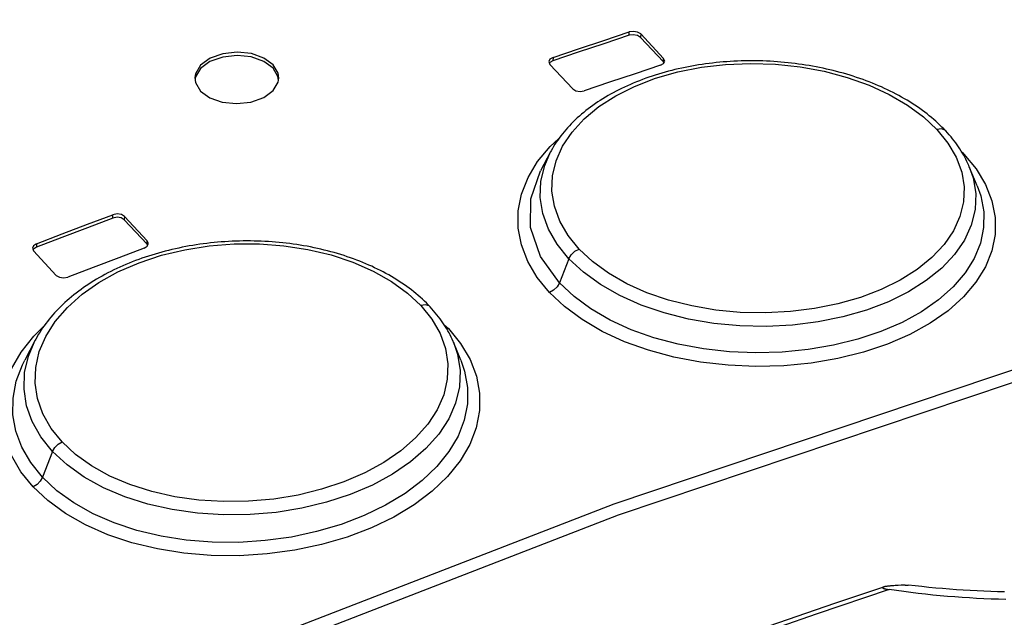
# Model space of a CAD drawing. Extents: x 0 to 841, y 0 to 594.
# Tile 104 of 121: x 730.48 to 732.83, y 185.41 to 186.84. Entities that reach past the tile are written whole.
import ezdxf

# ---------------------------------------------------------------- set-up
doc = ezdxf.new("R2010")
doc.units = 0
doc.header["$LTSCALE"] = 46.255
doc.layers.get('0').update_dxf_attribs({"linetype": 'CONTINUOUS'})
doc.layers.add('CHAMFERS', color=7, linetype='CONTINUOUS')
doc.layers.add('ROUNDS', color=7, linetype='CONTINUOUS')

msp = doc.modelspace()

# ---------------------------------------------------------------- linework, layer by layer
at = {"color": 7, "linetype": 'CONTINUOUS'}
for p, q in [((731.9358, 186.8038), (731.9362, 186.8119)), ((731.9635, 186.807), (731.9631, 186.7989)), ((731.9631, 186.7989), (732.0178, 186.7405)), ((732.0182, 186.7485), (731.9635, 186.807)), ((731.7439, 186.7409), (731.7466, 186.7345)), ((731.754, 186.751), (731.7536, 186.743)), ((732.0178, 186.7405), (732.0182, 186.7485)), ((732.0189, 186.738), (732.0178, 186.7405)), ((732.0208, 186.7422), (732.0182, 186.7485)), ((731.7466, 186.7345), (731.8012, 186.6761)), ((731.7482, 186.5255), (731.724, 186.4799)), ((732.7313, 186.5244), (732.7357, 186.5202)), ((732.7339, 186.52), (732.7357, 186.5202)), ((732.7675, 186.4444), (732.7486, 186.4901)), ((730.7023, 186.3675), (730.7027, 186.3755)), ((730.7301, 186.3715), (730.7297, 186.3634)), ((730.7297, 186.3634), (730.7844, 186.305)), ((730.7847, 186.313), (730.7301, 186.3715)), ((730.51, 186.2953), (730.5126, 186.2888)), ((730.5201, 186.3061), (730.5197, 186.298)), ((730.7844, 186.305), (730.7847, 186.313)), ((730.7854, 186.3023), (730.7844, 186.305)), ((730.7874, 186.3065), (730.7847, 186.313)), ((730.5126, 186.2888), (730.5673, 186.2303)), ((731.7921, 186.2703), (731.7694, 186.2125)), ((731.494, 186.1128), (731.5041, 186.1033)), ((731.5002, 186.1027), (731.5041, 186.1033)), ((730.517, 186.076), (730.4917, 186.0282)), ((731.5338, 186.0279), (731.5161, 186.0708)), ((730.5585, 185.8101), (730.5343, 185.7484))]:
    msp.add_line(p, q, dxfattribs=at)
for points in [[(730.5443, 185.1602), (731.9005, 185.685), (733.2575, 186.141), (734.6112, 186.5268), (735.9574, 186.8411)], [(730.5554, 185.1342), (731.9106, 185.6586), (733.2667, 186.1143), (734.6194, 186.4998), (735.9646, 186.8139)], [(731.754, 186.751), (731.8147, 186.7714), (731.8755, 186.7917), (731.9362, 186.8119)], [(731.9635, 186.807), (731.9562, 186.8115), (731.9463, 186.8133), (731.9362, 186.8119)], [(731.9358, 186.8038), (731.8751, 186.7837), (731.8144, 186.7634), (731.7536, 186.743)], [(731.9631, 186.7989), (731.9558, 186.8035), (731.9459, 186.8053), (731.9358, 186.8038)], [(731.0856, 186.7334), (731.0634, 186.7496), (731.0336, 186.7602), (730.9994, 186.7639), (730.965, 186.76), (730.9346, 186.7491), (730.9121, 186.7325), (730.9001, 186.7122), (730.8986, 186.7032)], [(731.0852, 186.7253), (731.0632, 186.7415), (731.0331, 186.7522), (730.9992, 186.7558), (730.9648, 186.752), (730.9344, 186.7412), (730.9119, 186.7246), (730.8998, 186.7043), (730.899, 186.6997)], [(731.754, 186.751), (731.7466, 186.7466), (731.7439, 186.7409)], [(731.7536, 186.743), (731.7463, 186.7386), (731.7455, 186.737)], [(732.6923, 186.5754), (732.6879, 186.5801), (732.6833, 186.5848), (732.6785, 186.5894), (732.6736, 186.594), (732.6687, 186.5985), (732.6636, 186.603), (732.6584, 186.6074), (732.6531, 186.6118), (732.6477, 186.6161), (732.6421, 186.6203), (732.6364, 186.6245), (732.6306, 186.6287), (732.6247, 186.6328), (732.6186, 186.6369), (732.6125, 186.6409), (732.6062, 186.6448), (732.5999, 186.6487), (732.5934, 186.6525), (732.5868, 186.6562), (732.5802, 186.6599), (732.5735, 186.6635), (732.5667, 186.667), (732.5598, 186.6705), (732.5528, 186.6738), (732.5458, 186.6771), (732.5387, 186.6804), (732.5315, 186.6835), (732.5243, 186.6865), (732.517, 186.6895), (732.5097, 186.6924), (732.5022, 186.6953), (732.4947, 186.698), (732.487, 186.7007), (732.4793, 186.7033), (732.4715, 186.7059), (732.4637, 186.7084), (732.4557, 186.7108), (732.4478, 186.7131), (732.4398, 186.7153), (732.4317, 186.7174), (732.4236, 186.7195), (732.4155, 186.7215), (732.4073, 186.7233), (732.3991, 186.7251), (732.3908, 186.7269), (732.3826, 186.7285), (732.3743, 186.73), (732.366, 186.7315), (732.3576, 186.7328), (732.3492, 186.7341), (732.3409, 186.7353), (732.3324, 186.7364), (732.324, 186.7374), (732.3156, 186.7384), (732.3071, 186.7392), (732.2986, 186.74), (732.2901, 186.7407), (732.2815, 186.7412), (732.2729, 186.7417), (732.2643, 186.7422), (732.2556, 186.7425), (732.247, 186.7427), (732.2382, 186.7429), (732.2295, 186.7429), (732.2208, 186.7429), (732.2121, 186.7428), (732.2034, 186.7426), (732.1948, 186.7423), (732.1862, 186.7419), (732.1776, 186.7414), (732.1691, 186.7408), (732.1606, 186.7402), (732.1522, 186.7395), (732.1437, 186.7386), (732.1353, 186.7377), (732.1269, 186.7367), (732.1186, 186.7356), (732.1103, 186.7344), (732.102, 186.7332), (732.0938, 186.7318), (732.0856, 186.7304), (732.0775, 186.7289), (732.0694, 186.7273), (732.0614, 186.7256), (732.0534, 186.7238), (732.0454, 186.7219), (732.0375, 186.72), (732.0296, 186.7179), (732.0217, 186.7158), (732.0139, 186.7135), (732.0061, 186.7112), (731.9983, 186.7088), (731.9906, 186.7063), (731.983, 186.7037), (731.9754, 186.7011), (731.9679, 186.6983), (731.9605, 186.6955), (731.9532, 186.6926), (731.9459, 186.6896), (731.9388, 186.6865), (731.9317, 186.6834), (731.9248, 186.6802), (731.918, 186.677), (731.9112, 186.6737), (731.9046, 186.6703), (731.8981, 186.6668), (731.8917, 186.6633), (731.8854, 186.6597), (731.8792, 186.6561), (731.8731, 186.6523), (731.867, 186.6485), (731.8611, 186.6446), (731.8552, 186.6406), (731.8494, 186.6366), (731.8438, 186.6324), (731.8382, 186.6283), (731.8327, 186.624), (731.8274, 186.6197), (731.8222, 186.6153), (731.8171, 186.6109), (731.812, 186.6064), (731.8072, 186.6018), (731.8024, 186.5972), (731.7977, 186.5925), (731.7932, 186.5878), (731.7888, 186.583), (731.7845, 186.5782), (731.7804, 186.5733), (731.7764, 186.5684), (731.7726, 186.5635), (731.7689, 186.5585), (731.7653, 186.5536), (731.7619, 186.5486), (731.7586, 186.5436), (731.7555, 186.5385), (731.7525, 186.5334), (731.7497, 186.5283), (731.7482, 186.5256)], [(732.0108, 186.7322), (732.0182, 186.7365), (732.0208, 186.7422)], [(731.098, 186.6965), (731.0969, 186.7056), (731.0852, 186.7253)], [(731.0987, 186.7011), (731.0973, 186.7133), (731.0856, 186.7334)], [(731.8162, 186.2934), (731.7899, 186.3258), (731.7702, 186.36), (731.7572, 186.3958), (731.7514, 186.432), (731.7528, 186.4683), (731.7614, 186.5044), (731.777, 186.5392), (731.7994, 186.5726), (731.8286, 186.6043), (731.8638, 186.6335), (731.9037, 186.6593), (731.9488, 186.6819), (731.9991, 186.7012), (732.0526, 186.7166), (732.1084, 186.7276), (732.1662, 186.7344), (732.2259, 186.7369), (732.2858, 186.7349), (732.3444, 186.7286), (732.4017, 186.718), (732.457, 186.7033), (732.509, 186.6848), (732.5572, 186.6626), (732.601, 186.6372), (732.6393, 186.6091), (732.6714, 186.579)], [(732.0108, 186.7322), (731.95, 186.712), (731.8893, 186.6918), (731.8285, 186.6713)], [(730.8986, 186.7032), (730.9, 186.6909), (730.9118, 186.6708)], [(730.9118, 186.6708), (730.9339, 186.6546), (730.9638, 186.6441), (730.998, 186.6406), (731.0324, 186.6445), (731.0628, 186.6554), (731.0852, 186.6719), (731.0972, 186.6922), (731.0987, 186.7011)], [(731.8012, 186.6761), (731.8086, 186.6715), (731.8185, 186.6698), (731.8285, 186.6713)], [(732.6714, 186.579), (732.6977, 186.5466), (732.7174, 186.5126), (732.7304, 186.4774), (732.7362, 186.4417), (732.7348, 186.4061), (732.7262, 186.3708), (732.7106, 186.3367), (732.6882, 186.3042), (732.659, 186.2733), (732.6237, 186.2446), (732.5833, 186.2192), (732.5382, 186.197), (732.4883, 186.1779), (732.4348, 186.1625), (732.3791, 186.1512), (732.3211, 186.1439), (732.2614, 186.1409), (732.2015, 186.1422), (732.1428, 186.1477), (732.0855, 186.1575), (732.0303, 186.1714), (731.9783, 186.1892), (731.9302, 186.2107), (731.8865, 186.2356), (731.8483, 186.2633), (731.8162, 186.2934)], [(732.6923, 186.5754), (732.6902, 186.5773), (732.6818, 186.5803), (732.6714, 186.579)], [(732.7486, 186.4901), (732.7476, 186.4926), (732.7454, 186.4977), (732.743, 186.5027), (732.7405, 186.5077), (732.7379, 186.5127), (732.7352, 186.5177), (732.7324, 186.5226), (732.7294, 186.5275), (732.7263, 186.5324), (732.7231, 186.5372), (732.7197, 186.5421), (732.7162, 186.5469), (732.7126, 186.5517), (732.7088, 186.5565), (732.7049, 186.5613), (732.7008, 186.566), (732.6966, 186.5708), (732.6923, 186.5754)], [(731.7454, 186.1895), (731.7161, 186.2254), (731.6936, 186.2635), (731.6785, 186.3031), (731.6708, 186.3436), (731.671, 186.3843), (731.6788, 186.4247), (731.6943, 186.4642), (731.7172, 186.5022), (731.7472, 186.5381), (731.7675, 186.5567)], [(731.7921, 186.2703), (731.7641, 186.3049), (731.7433, 186.341), (731.7297, 186.3784), (731.7236, 186.4167), (731.7251, 186.4552), (731.7341, 186.4932), (731.7482, 186.5255)], [(732.7357, 186.5202), (732.7648, 186.4848), (732.7873, 186.4473), (732.8026, 186.4082), (732.8104, 186.3684), (732.8104, 186.3285), (732.8026, 186.2892), (732.7873, 186.2509), (732.7646, 186.214), (732.7346, 186.1789), (732.6978, 186.1461), (732.655, 186.1162), (732.6067, 186.0896), (732.5534, 186.0665), (732.4956, 186.0472), (732.4344, 186.032), (732.3707, 186.0211), (732.3053, 186.0148), (732.2388, 186.013), (732.1723, 186.0159), (732.1067, 186.0233), (732.043, 186.0353), (731.9822, 186.0517), (731.9248, 186.0722), (731.8716, 186.0967), (731.8234, 186.1248), (731.7812, 186.1559), (731.7454, 186.1895)], [(732.7486, 186.4901), (732.7577, 186.4634), (732.7639, 186.4257), (732.7624, 186.3879), (732.7533, 186.3507), (732.7369, 186.3148), (732.7132, 186.2804), (732.6827, 186.248), (732.6459, 186.2181), (732.6034, 186.1912), (732.5556, 186.1676), (732.5029, 186.1475), (732.4465, 186.1313), (732.3872, 186.1193), (732.326, 186.1117), (732.2636, 186.1086), (732.2006, 186.1099), (732.1383, 186.1158), (732.0777, 186.1262), (732.0196, 186.1408), (731.9647, 186.1595), (731.9137, 186.1822), (731.8676, 186.2085), (731.8269, 186.2379), (731.7921, 186.2703)], [(731.7694, 186.2125), (731.7239, 186.2757), (731.7004, 186.3445), (731.7009, 186.4133), (731.724, 186.4799)], [(732.7675, 186.4444), (732.7759, 186.4204), (732.783, 186.3826), (732.7826, 186.3448), (732.775, 186.3075), (732.7602, 186.2712), (732.7384, 186.2363), (732.7098, 186.203), (732.6748, 186.1719), (732.6341, 186.1436), (732.588, 186.1183), (732.5372, 186.0963), (732.4822, 186.078), (732.4241, 186.0635), (732.3637, 186.0532), (732.3016, 186.0471), (732.2385, 186.0454), (732.1754, 186.0479), (732.1132, 186.0549), (732.0528, 186.0662), (731.9952, 186.0815), (731.9408, 186.1008), (731.8905, 186.1238), (731.8447, 186.1503), (731.8042, 186.18), (731.7694, 186.2125)], [(730.7023, 186.3675), (730.6415, 186.3444), (730.5806, 186.3213), (730.5197, 186.298)], [(730.5201, 186.3061), (730.5809, 186.3294), (730.6418, 186.3525), (730.7027, 186.3755)], [(730.7297, 186.3634), (730.7224, 186.3678), (730.7124, 186.3693), (730.7023, 186.3675)], [(730.7301, 186.3715), (730.7227, 186.3759), (730.7128, 186.3774), (730.7027, 186.3755)], [(730.5201, 186.3061), (730.5126, 186.3012), (730.51, 186.2953)], [(730.5197, 186.298), (730.5124, 186.2933), (730.5115, 186.2914)], [(730.5813, 185.8327), (730.555, 185.8652), (730.5353, 185.8998), (730.5224, 185.9361), (730.5166, 185.9733), (730.518, 186.0107), (730.5266, 186.0484), (730.5422, 186.0849), (730.5646, 186.1202), (730.5938, 186.1541), (730.6292, 186.1856), (730.6692, 186.2137), (730.7145, 186.2387), (730.7651, 186.2606), (730.8188, 186.2784), (730.8746, 186.2918), (730.9325, 186.3009), (730.9924, 186.3056), (731.0525, 186.3057), (731.1111, 186.3013), (731.1684, 186.2924), (731.2237, 186.2792), (731.2758, 186.2619), (731.324, 186.2408), (731.3678, 186.2161), (731.406, 186.1884), (731.4382, 186.1584)], [(731.4605, 186.1553), (731.456, 186.16), (731.4514, 186.1647), (731.4467, 186.1693), (731.4418, 186.1738), (731.4368, 186.1783), (731.4317, 186.1828), (731.4265, 186.1872), (731.4212, 186.1915), (731.4158, 186.1957), (731.4103, 186.1999), (731.4046, 186.2041), (731.3988, 186.2082), (731.3928, 186.2122), (731.3868, 186.2162), (731.3806, 186.2202), (731.3743, 186.224), (731.3679, 186.2278), (731.3615, 186.2315), (731.3549, 186.2352), (731.3482, 186.2387), (731.3415, 186.2422), (731.3347, 186.2456), (731.3278, 186.2489), (731.3208, 186.2522), (731.3138, 186.2553), (731.3066, 186.2584), (731.2994, 186.2614), (731.2922, 186.2643), (731.2849, 186.2672), (731.2775, 186.2699), (731.27, 186.2726), (731.2625, 186.2752), (731.2548, 186.2777), (731.2471, 186.2801), (731.2393, 186.2825), (731.2314, 186.2848), (731.2234, 186.287), (731.2154, 186.2891), (731.2074, 186.2911), (731.1993, 186.293), (731.1911, 186.2949), (731.183, 186.2966), (731.1748, 186.2983), (731.1665, 186.2999), (731.1582, 186.3014), (731.1499, 186.3027), (731.1416, 186.304), (731.1333, 186.3053), (731.1249, 186.3064), (731.1165, 186.3074), (731.1081, 186.3083), (731.0996, 186.3092), (731.0911, 186.3099), (731.0826, 186.3106), (731.0741, 186.3112), (731.0656, 186.3117), (731.057, 186.3121), (731.0485, 186.3124), (731.0398, 186.3126), (731.0312, 186.3127), (731.0225, 186.3127), (731.0138, 186.3127), (731.005, 186.3125), (730.9963, 186.3122), (730.9875, 186.3119), (730.9788, 186.3115), (730.97, 186.3109), (730.9613, 186.3103), (730.9527, 186.3096), (730.9441, 186.3088), (730.9355, 186.3079), (730.927, 186.3069), (730.9185, 186.3059), (730.91, 186.3047), (730.9016, 186.3034), (730.8932, 186.3021), (730.8849, 186.3007), (730.8765, 186.2992), (730.8682, 186.2976), (730.8599, 186.2959), (730.8517, 186.2941), (730.8435, 186.2922), (730.8354, 186.2902), (730.8273, 186.2882), (730.8192, 186.286), (730.8112, 186.2838), (730.8033, 186.2815), (730.7953, 186.2791), (730.7874, 186.2766), (730.7796, 186.274), (730.7718, 186.2713), (730.7641, 186.2685), (730.7564, 186.2657), (730.7487, 186.2627), (730.7412, 186.2597), (730.7337, 186.2566), (730.7262, 186.2534), (730.7189, 186.2501), (730.7116, 186.2468), (730.7044, 186.2434), (730.6974, 186.2399), (730.6904, 186.2363), (730.6835, 186.2327), (730.6768, 186.229), (730.6701, 186.2252), (730.6636, 186.2214), (730.6571, 186.2175), (730.6508, 186.2136), (730.6446, 186.2096), (730.6385, 186.2055), (730.6325, 186.2014), (730.6266, 186.1971), (730.6207, 186.1928), (730.615, 186.1884), (730.6093, 186.184), (730.6037, 186.1794), (730.5983, 186.1748), (730.5929, 186.1702), (730.5877, 186.1654), (730.5825, 186.1607), (730.5775, 186.1558), (730.5726, 186.1509), (730.5679, 186.146), (730.5632, 186.141), (730.5587, 186.136), (730.5544, 186.1309), (730.5501, 186.1258), (730.546, 186.1206), (730.5421, 186.1154), (730.5382, 186.1102), (730.5346, 186.105), (730.531, 186.0997), (730.5276, 186.0944), (730.5243, 186.0891), (730.5212, 186.0837), (730.5182, 186.0784), (730.517, 186.076)], [(730.7773, 186.2959), (730.7164, 186.2728), (730.6555, 186.2497), (730.5946, 186.2264)], [(730.7773, 186.2959), (730.7847, 186.3006), (730.7874, 186.3065)], [(731.7921, 186.2703), (731.7977, 186.2799), (731.8061, 186.288), (731.8162, 186.2934)], [(730.5673, 186.2303), (730.5747, 186.2259), (730.5845, 186.2245), (730.5946, 186.2264)], [(731.7694, 186.2125), (731.7639, 186.2029), (731.7555, 186.1949), (731.7454, 186.1895)], [(731.4382, 186.1584), (731.4645, 186.1259), (731.4842, 186.0916), (731.4971, 186.0557), (731.5029, 186.0191), (731.5014, 185.9823), (731.4928, 185.9455), (731.4772, 185.9097), (731.4548, 185.8754), (731.4256, 185.8423), (731.3902, 185.8114), (731.3497, 185.7836), (731.3045, 185.7589), (731.2544, 185.7374), (731.2009, 185.7196), (731.1449, 185.7059), (731.0866, 185.6963), (731.0268, 185.691), (730.9666, 185.6902), (730.9078, 185.6938), (730.8505, 185.7019), (730.7952, 185.7144), (730.7432, 185.7309), (730.6951, 185.7514), (730.6514, 185.7756), (730.6133, 185.8029), (730.5813, 185.8327)], [(731.4605, 186.1553), (731.458, 186.1574), (731.4492, 186.1602), (731.4382, 186.1584)], [(731.5161, 186.0708), (731.5152, 186.073), (731.5129, 186.0781), (731.5106, 186.0832), (731.5081, 186.0882), (731.5056, 186.0931), (731.5029, 186.0981), (731.5, 186.103), (731.4971, 186.1079), (731.494, 186.1127), (731.4908, 186.1175), (731.4875, 186.1223), (731.484, 186.1271), (731.4804, 186.1319), (731.4767, 186.1366), (731.4728, 186.1414), (731.4688, 186.1461), (731.4646, 186.1508), (731.4605, 186.1553)], [(730.5116, 185.7259), (730.4825, 185.7617), (730.4601, 185.8), (730.4449, 185.8402), (730.4372, 185.8817), (730.4373, 185.9237), (730.4451, 185.9658), (730.4605, 186.0071), (730.4833, 186.0472), (730.5134, 186.0855), (730.5376, 186.1092)], [(731.5041, 186.1033), (731.5332, 186.0676), (731.5557, 186.0296), (731.571, 185.9898), (731.5787, 185.9489), (731.5786, 185.9077), (731.5707, 185.8668), (731.5553, 185.8267), (731.5325, 185.7877), (731.5023, 185.7503), (731.4654, 185.715), (731.4226, 185.6826), (731.374, 185.6533), (731.3202, 185.6275), (731.2622, 185.6054), (731.2009, 185.5876), (731.137, 185.5741), (731.0712, 185.5653), (731.0042, 185.5611), (730.9376, 185.5617), (730.8722, 185.5672), (730.8087, 185.5773), (730.7479, 185.5921), (730.6904, 185.6113), (730.6372, 185.6348), (730.5891, 185.6621), (730.5471, 185.6926), (730.5116, 185.7259)], [(730.5585, 185.8101), (730.5305, 185.8448), (730.5098, 185.8812), (730.4963, 185.9193), (730.4901, 185.9585), (730.4916, 185.9982), (730.5006, 186.0376), (730.517, 186.076)], [(731.5161, 186.0708), (731.5258, 186.042), (731.5319, 186.0034), (731.5303, 185.9644), (731.5212, 185.9257), (731.5047, 185.888), (731.4809, 185.8517), (731.4502, 185.8172), (731.4132, 185.785), (731.3704, 185.7558), (731.3224, 185.7298), (731.2695, 185.7073), (731.213, 185.6887), (731.1538, 185.6744), (731.0926, 185.6645), (731.0301, 185.6592), (730.967, 185.6585), (730.9045, 185.6625), (730.8438, 185.6712), (730.7857, 185.6843), (730.7308, 185.7018), (730.6799, 185.7235), (730.6339, 185.7489), (730.5932, 185.7779), (730.5585, 185.8101)], [(730.5343, 185.7484), (730.506, 185.7833), (730.4848, 185.82), (730.4706, 185.8582), (730.4635, 185.8975), (730.4638, 185.9376), (730.4713, 185.9776), (730.4861, 186.0171), (730.4917, 186.0282)], [(731.5338, 186.0279), (731.5429, 186.0016), (731.5499, 185.9627), (731.5495, 185.9236), (731.5418, 185.8847), (731.527, 185.8466), (731.5051, 185.8096), (731.4764, 185.774), (731.4413, 185.7405), (731.4004, 185.7095), (731.354, 185.6815), (731.3029, 185.6568), (731.2476, 185.6357), (731.1893, 185.6185), (731.1288, 185.6056), (731.0666, 185.597), (731.0033, 185.5929), (730.94, 185.5932), (730.8778, 185.5982), (730.8175, 185.6076), (730.7599, 185.6214), (730.7055, 185.6393), (730.6551, 185.6613), (730.6093, 185.687), (730.5688, 185.7162), (730.5343, 185.7484)], [(730.5585, 185.8101), (730.5638, 185.8193), (730.5717, 185.8272), (730.5813, 185.8327)], [(730.5343, 185.7484), (730.529, 185.7392), (730.5212, 185.7314), (730.5116, 185.7259)]]:
    msp.add_lwpolyline(points, dxfattribs=at)
at = {"layer": 'CHAMFERS', "color": 7, "linetype": 'CONTINUOUS'}
msp.add_lwpolyline([(732.8327, 185.4745), (732.8163, 185.4749), (732.7999, 185.4754), (732.7835, 185.476), (732.7671, 185.4768), (732.7506, 185.4776), (732.7342, 185.4786), (732.7177, 185.4797), (732.7013, 185.481), (732.6848, 185.4824), (732.6684, 185.4839), (732.6519, 185.4855), (732.6355, 185.4872), (732.6191, 185.4891), (732.6026, 185.4911)], dxfattribs=at)
at = {"layer": 'ROUNDS', "color": 7, "linetype": 'CONTINUOUS'}
for p, q in [((732.5783, 185.49), (732.5715, 185.4896)), ((732.5862, 185.4904), (732.5783, 185.49)), ((732.5951, 185.4908), (732.5862, 185.4904)), ((732.5951, 185.4908), (732.6026, 185.4911))]:
    msp.add_line(p, q, dxfattribs=at)
for points in [[(732.5436, 185.4863), (732.4269, 185.4467), (732.2467, 185.3849), (732.0665, 185.3221), (731.8863, 185.2584), (731.7061, 185.1938), (731.526, 185.1283), (731.3458, 185.0619), (731.1657, 184.9946), (730.9856, 184.9264), (730.8055, 184.8573)], [(732.5569, 185.4802), (732.3831, 185.4211), (732.2092, 185.3612), (732.0353, 185.3004), (731.8615, 185.2387), (731.6876, 185.1762), (731.5137, 185.1129), (731.3399, 185.0487), (731.1661, 184.9837), (730.9923, 184.9178), (730.8185, 184.8511)], [(732.5436, 185.4863), (732.5432, 185.4862), (732.5428, 185.486), (732.5425, 185.4859), (732.5423, 185.4857), (732.542, 185.4856), (732.5418, 185.4854), (732.5417, 185.4853), (732.5416, 185.4852), (732.5415, 185.485), (732.5415, 185.4849), (732.5415, 185.4848), (732.5415, 185.4846), (732.5416, 185.4845), (732.5416, 185.4844), (732.5417, 185.4843), (732.5418, 185.4842), (732.542, 185.484), (732.5421, 185.4839), (732.5423, 185.4838), (732.5425, 185.4837), (732.5427, 185.4836), (732.543, 185.4834), (732.5432, 185.4833), (732.5435, 185.4832), (732.5438, 185.4831), (732.5441, 185.483), (732.5444, 185.4828), (732.5448, 185.4827), (732.5452, 185.4826), (732.5456, 185.4825), (732.5461, 185.4823), (732.5466, 185.4822), (732.5471, 185.4821), (732.5476, 185.4819), (732.5482, 185.4818), (732.5488, 185.4817), (732.5495, 185.4815), (732.5502, 185.4814), (732.551, 185.4812), (732.5518, 185.4811), (732.5527, 185.4809), (732.5536, 185.4807), (732.5546, 185.4806), (732.5557, 185.4804), (732.5569, 185.4802)], [(732.5715, 185.4896), (732.5685, 185.4894), (732.5657, 185.4892), (732.5631, 185.489), (732.5607, 185.4888), (732.5585, 185.4887), (732.5565, 185.4885), (732.5547, 185.4883), (732.5531, 185.4881), (732.5516, 185.4879), (732.5502, 185.4877), (732.549, 185.4875), (732.548, 185.4873), (732.547, 185.4872), (732.5462, 185.487), (732.5454, 185.4868), (732.5448, 185.4867), (732.5442, 185.4865), (732.5436, 185.4863)], [(732.8357, 185.4565), (732.8184, 185.457), (732.801, 185.4576), (732.7836, 185.4583), (732.7662, 185.4591), (732.7488, 185.4601), (732.7314, 185.4613), (732.714, 185.4625), (732.6965, 185.4639), (732.6791, 185.4655), (732.6617, 185.4672), (732.6442, 185.469), (732.6267, 185.471), (732.6093, 185.4731), (732.5918, 185.4753), (732.5744, 185.4777), (732.5569, 185.4802)]]:
    msp.add_lwpolyline(points, dxfattribs=at)

doc.saveas('drawing.dxf')
